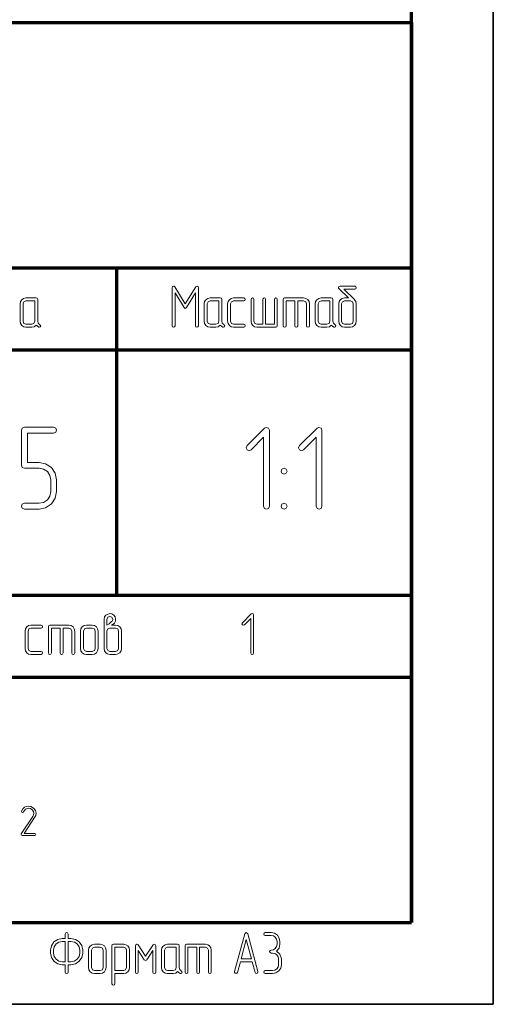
# Model space of a CAD drawing. Extents: x 0 to 594, y 0 to 420.
# Tile 18 of 33: x 565 to 594, y 0 to 60. Entities that reach past the tile are written whole.
import ezdxf

# ---------------------------------------------------------------- set-up
doc = ezdxf.new("R2010")
doc.units = 0

msp = doc.modelspace()

# ---------------------------------------------------------------- linework, layer by layer
at = {"color": 7, "lineweight": 35}
for p, q in [((594, 0), (594, 420)), ((0, 0), (594, 0))]:
    msp.add_line(p, q, dxfattribs=at)
at = {"color": 7, "lineweight": 70}
for p, q in [((589, 5), (589, 415)), ((404, 60), (589, 60)), ((404, 60), (589, 60)), ((589, 60), (589, 5)), ((589, 60), (589, 5)), ((469, 45), (589, 45)), ((469, 45), (589, 45)), ((571, 25), (571, 45)), ((571, 25), (571, 45)), ((539, 40), (589, 40)), ((539, 40), (589, 40)), ((539, 25), (589, 25)), ((539, 25), (589, 25)), ((469, 20), (589, 20)), ((469, 20), (589, 20)), ((20, 5), (589, 5)), ((404, 5), (589, 5)), ((404, 5), (589, 5))]:
    msp.add_line(p, q, dxfattribs=at)
at = {"color": 7, "lineweight": 13}
for points in [[(575.981, 41.471), (575.981, 43.792), (575.959, 43.869), (575.901, 43.898), (575.817, 43.84), (575.177, 42.805), (574.541, 43.84), (574.501, 43.883), (574.457, 43.898), (574.399, 43.869), (574.377, 43.792), (574.377, 41.471), (574.402, 41.405), (574.465, 41.383), (574.53, 41.405), (574.556, 41.471), (574.556, 43.474), (575.101, 42.586), (575.177, 42.531), (575.254, 42.586), (575.802, 43.478), (575.802, 41.471), (575.832, 41.405), (575.894, 41.383), (575.956, 41.405)], [(585.517, 43.065), (584.859, 43.704), (585.532, 43.704), (585.601, 43.734), (585.623, 43.792), (585.598, 43.854), (585.532, 43.883), (584.64, 43.883), (584.567, 43.861), (584.538, 43.807), (584.549, 43.766), (584.578, 43.73), (585.152, 43.167), (584.91, 43.167), (584.768, 43.141), (584.655, 43.065), (584.574, 42.948), (584.552, 42.812), (584.552, 41.742), (584.578, 41.603), (584.658, 41.489), (584.772, 41.409), (584.91, 41.383), (585.265, 41.383), (585.404, 41.409), (585.521, 41.489), (585.594, 41.603), (585.623, 41.742), (585.623, 42.812), (585.598, 42.944), (585.521, 43.057), (585.517, 43.061)], [(566.281, 41.555), (566.193, 41.628), (566.16, 41.742), (566.16, 43.079), (566.135, 43.145), (566.069, 43.167), (565.444, 43.167), (565.302, 43.141), (565.192, 43.061), (565.112, 42.944), (565.09, 42.812), (565.09, 41.742), (565.112, 41.599), (565.192, 41.486), (565.305, 41.405), (565.444, 41.383), (565.802, 41.383), (565.948, 41.413), (566.069, 41.504), (566.142, 41.435), (566.226, 41.383), (566.259, 41.38), (566.321, 41.405), (566.347, 41.471)], [(565.981, 41.742), (565.93, 41.614), (565.802, 41.562), (565.444, 41.562), (565.32, 41.614), (565.269, 41.742), (565.269, 42.812), (565.32, 42.937), (565.444, 42.988), (565.981, 42.988)], [(577.531, 41.555), (577.443, 41.628), (577.41, 41.742), (577.41, 43.079), (577.385, 43.145), (577.319, 43.167), (576.694, 43.167), (576.552, 43.141), (576.442, 43.061), (576.362, 42.944), (576.34, 42.812), (576.34, 41.742), (576.362, 41.599), (576.442, 41.486), (576.555, 41.405), (576.694, 41.383), (577.052, 41.383), (577.198, 41.413), (577.319, 41.504), (577.392, 41.435), (577.476, 41.383), (577.509, 41.38), (577.571, 41.405), (577.597, 41.471)], [(577.231, 41.742), (577.18, 41.614), (577.052, 41.562), (576.694, 41.562), (576.57, 41.614), (576.519, 41.742), (576.519, 42.812), (576.57, 42.937), (576.694, 42.988), (577.231, 42.988)], [(578.748, 41.383), (578.818, 41.413), (578.84, 41.471), (578.814, 41.537), (578.748, 41.562), (578.123, 41.562), (577.999, 41.614), (577.948, 41.742), (577.948, 42.812), (577.999, 42.937), (578.123, 42.988), (578.748, 42.988), (578.818, 43.017), (578.84, 43.079), (578.814, 43.141), (578.748, 43.167), (578.123, 43.167), (577.981, 43.141), (577.871, 43.061), (577.791, 42.944), (577.769, 42.812), (577.769, 41.742), (577.791, 41.599), (577.871, 41.486), (577.984, 41.405), (578.123, 41.383)], [(580.09, 41.562), (580.09, 43.079), (580.06, 43.145), (580.002, 43.167), (579.94, 43.141), (579.91, 43.079), (579.91, 41.562), (579.552, 41.562), (579.428, 41.614), (579.377, 41.742), (579.377, 43.079), (579.348, 43.145), (579.285, 43.167), (579.223, 43.141), (579.198, 43.079), (579.198, 41.742), (579.22, 41.599), (579.3, 41.486), (579.413, 41.405), (579.552, 41.383), (580.715, 41.383), (580.78, 41.405), (580.802, 41.471), (580.802, 43.079), (580.773, 43.145), (580.715, 43.167), (580.652, 43.141), (580.623, 43.079), (580.623, 41.562)], [(581.873, 42.988), (581.873, 41.471), (581.899, 41.405), (581.965, 41.383), (582.027, 41.405), (582.052, 41.471), (582.052, 42.988), (582.41, 42.988), (582.535, 42.937), (582.586, 42.812), (582.586, 41.471), (582.615, 41.405), (582.677, 41.383), (582.739, 41.405), (582.765, 41.471), (582.765, 42.812), (582.739, 42.948), (582.663, 43.065), (582.546, 43.141), (582.41, 43.167), (581.248, 43.167), (581.182, 43.145), (581.16, 43.079), (581.16, 41.471), (581.186, 41.405), (581.248, 41.383), (581.314, 41.405), (581.34, 41.471), (581.34, 42.988)], [(584.315, 41.555), (584.227, 41.628), (584.194, 41.742), (584.194, 43.079), (584.169, 43.145), (584.103, 43.167), (583.478, 43.167), (583.335, 43.141), (583.226, 43.061), (583.145, 42.944), (583.123, 42.812), (583.123, 41.742), (583.145, 41.599), (583.226, 41.486), (583.339, 41.405), (583.478, 41.383), (583.836, 41.383), (583.982, 41.413), (584.103, 41.504), (584.176, 41.435), (584.26, 41.383), (584.293, 41.38), (584.355, 41.405), (584.38, 41.471)], [(584.015, 41.742), (583.964, 41.614), (583.836, 41.562), (583.478, 41.562), (583.353, 41.614), (583.302, 41.742), (583.302, 42.812), (583.353, 42.937), (583.478, 42.988), (584.015, 42.988)], [(585.444, 41.742), (585.393, 41.614), (585.265, 41.562), (584.91, 41.562), (584.783, 41.614), (584.731, 41.742), (584.731, 42.812), (584.783, 42.937), (584.91, 42.988), (585.265, 42.988), (585.393, 42.937), (585.444, 42.812)], [(567.314, 31.334), (567.314, 32.05), (567.233, 32.46), (566.999, 32.803), (566.648, 33.037), (566.246, 33.118), (565.53, 33.118), (565.53, 34.909), (567.131, 34.909), (567.27, 34.967), (567.314, 35.084), (567.262, 35.208), (567.131, 35.267), (565.347, 35.267), (565.216, 35.216), (565.172, 35.084), (565.172, 32.942), (565.216, 32.803), (565.347, 32.76), (566.246, 32.76), (566.517, 32.708), (566.751, 32.555), (566.904, 32.321), (566.955, 32.05), (566.955, 31.334), (566.904, 31.056), (566.751, 30.83), (566.517, 30.669), (566.246, 30.625), (565.347, 30.625), (565.216, 30.567), (565.172, 30.442), (565.216, 30.318), (565.347, 30.267), (566.246, 30.267), (566.648, 30.34), (566.999, 30.581), (567.233, 30.925)], [(580.321, 30.442), (580.321, 35.084), (580.27, 35.216), (580.138, 35.26), (580.021, 35.208), (578.954, 34.141), (578.895, 34.017), (578.954, 33.893), (579.078, 33.834), (579.202, 33.893), (579.963, 34.66), (579.963, 30.442), (580.021, 30.311), (580.145, 30.267), (580.27, 30.311)], [(583.53, 30.442), (583.53, 35.084), (583.479, 35.216), (583.347, 35.26), (583.23, 35.208), (582.163, 34.141), (582.104, 34.017), (582.163, 33.893), (582.287, 33.834), (582.411, 33.893), (583.172, 34.66), (583.172, 30.442), (583.23, 30.311), (583.354, 30.267), (583.479, 30.311)], [(581.213, 32.767), (581.081, 32.708), (581.037, 32.584), (581.081, 32.46), (581.213, 32.409), (581.352, 32.467), (581.395, 32.584), (581.344, 32.708)], [(581.213, 30.625), (581.081, 30.567), (581.037, 30.442), (581.081, 30.318), (581.213, 30.267), (581.352, 30.325), (581.395, 30.442), (581.344, 30.574)], [(570.681, 23.167), (570.765, 23.233), (570.845, 23.302), (570.911, 23.419), (570.922, 23.463), (570.925, 23.525), (570.896, 23.675), (570.812, 23.792), (570.699, 23.858), (570.567, 23.88), (570.322, 23.792), (570.238, 23.675), (570.213, 23.525), (570.213, 22.812), (570.213, 21.742), (570.238, 21.603), (570.319, 21.489), (570.432, 21.409), (570.571, 21.383), (570.925, 21.383), (571.064, 21.409), (571.181, 21.489), (571.254, 21.603), (571.284, 21.742), (571.284, 22.812), (571.254, 22.948), (571.178, 23.065), (571.061, 23.141), (570.925, 23.167)], [(570.392, 23.167), (570.392, 23.525), (570.443, 23.657), (570.567, 23.704), (570.695, 23.657), (570.746, 23.525), (570.732, 23.463), (570.703, 23.416), (570.681, 23.394), (570.527, 23.262)], [(579.356, 21.471), (579.356, 23.792), (579.331, 23.858), (579.265, 23.88), (579.206, 23.854), (578.673, 23.321), (578.644, 23.258), (578.673, 23.196), (578.735, 23.167), (578.797, 23.196), (579.177, 23.58), (579.177, 21.471), (579.206, 21.405), (579.269, 21.383), (579.331, 21.405)], [(566.371, 21.383), (566.441, 21.413), (566.463, 21.471), (566.437, 21.537), (566.371, 21.562), (565.746, 21.562), (565.622, 21.614), (565.571, 21.742), (565.571, 22.812), (565.622, 22.937), (565.746, 22.988), (566.371, 22.988), (566.441, 23.017), (566.463, 23.079), (566.437, 23.141), (566.371, 23.167), (565.746, 23.167), (565.604, 23.141), (565.494, 23.061), (565.414, 22.944), (565.392, 22.812), (565.392, 21.742), (565.414, 21.599), (565.494, 21.486), (565.607, 21.405), (565.746, 21.383)], [(567.534, 22.988), (567.534, 21.471), (567.559, 21.405), (567.625, 21.383), (567.687, 21.405), (567.713, 21.471), (567.713, 22.988), (568.071, 22.988), (568.195, 22.937), (568.246, 22.812), (568.246, 21.471), (568.276, 21.405), (568.338, 21.383), (568.4, 21.405), (568.425, 21.471), (568.425, 22.812), (568.4, 22.948), (568.323, 23.065), (568.206, 23.141), (568.071, 23.167), (566.909, 23.167), (566.843, 23.145), (566.821, 23.079), (566.821, 21.471), (566.846, 21.405), (566.909, 21.383), (566.974, 21.405), (567, 21.471), (567, 22.988)], [(569.855, 21.742), (569.855, 22.812), (569.825, 22.948), (569.749, 23.065), (569.632, 23.141), (569.496, 23.167), (569.138, 23.167), (568.996, 23.141), (568.886, 23.061), (568.806, 22.944), (568.784, 22.812), (568.784, 21.742), (568.806, 21.599), (568.886, 21.486), (568.999, 21.405), (569.138, 21.383), (569.496, 21.383), (569.632, 21.405), (569.749, 21.486), (569.825, 21.599)], [(569.675, 21.742), (569.624, 21.614), (569.496, 21.562), (569.138, 21.562), (569.014, 21.614), (568.963, 21.742), (568.963, 22.812), (569.014, 22.937), (569.138, 22.988), (569.496, 22.988), (569.624, 22.937), (569.675, 22.812)], [(571.105, 21.742), (571.053, 21.614), (570.925, 21.562), (570.571, 21.562), (570.443, 21.614), (570.392, 21.742), (570.392, 22.812), (570.443, 22.937), (570.571, 22.988), (570.925, 22.988), (571.053, 22.937), (571.105, 22.812)], [(565.982, 10.316), (566.032, 10.337), (566.047, 10.379), (566.029, 10.426), (565.982, 10.445), (565.334, 10.445), (565.974, 11.413), (566.039, 11.547), (566.061, 11.674), (566.021, 11.845), (565.908, 11.989), (565.75, 12.084), (565.579, 12.116), (565.453, 12.097), (565.345, 12.045), (565.245, 11.947), (565.176, 11.811), (565.171, 11.787), (565.192, 11.742), (565.24, 11.724), (565.274, 11.737), (565.295, 11.766), (565.413, 11.934), (565.584, 11.984), (565.713, 11.961), (565.821, 11.895), (565.9, 11.792), (565.926, 11.674), (565.911, 11.579), (565.892, 11.534), (565.866, 11.484), (565.161, 10.416), (565.15, 10.384), (565.168, 10.337), (565.213, 10.316)], [(567.841, 2.417), (567.841, 1.971), (567.867, 1.905), (567.929, 1.883), (567.995, 1.905), (568.02, 1.971), (568.02, 2.417), (568.196, 2.417), (568.474, 2.472), (568.704, 2.629), (568.857, 2.859), (568.912, 3.133), (568.912, 3.312), (568.857, 3.587), (568.704, 3.817), (568.47, 3.97), (568.196, 4.025), (568.02, 4.025), (568.02, 4.292), (567.991, 4.358), (567.929, 4.383), (567.871, 4.358), (567.841, 4.292), (567.841, 4.025), (567.662, 4.025), (567.384, 3.97), (567.154, 3.813), (566.997, 3.583), (566.946, 3.312), (566.946, 3.133), (567.001, 2.856), (567.161, 2.625), (567.388, 2.468), (567.662, 2.417)], [(578.543, 2.6), (578.55, 2.6), (579.263, 2.6), (579.27, 2.6), (579.446, 1.953), (579.479, 1.902), (579.53, 1.883), (579.592, 1.909), (579.618, 1.971), (579.618, 1.997), (578.993, 4.299), (578.905, 4.38), (578.821, 4.299), (578.196, 1.997), (578.192, 1.971), (578.218, 1.909), (578.284, 1.883), (578.338, 1.902), (578.368, 1.953)], [(580.762, 3.25), (580.908, 3.437), (580.959, 3.667), (580.959, 3.846), (580.919, 4.051), (580.806, 4.226), (580.63, 4.343), (580.425, 4.383), (580.067, 4.383), (580.001, 4.354), (579.979, 4.292), (580.001, 4.23), (580.067, 4.204), (580.425, 4.204), (580.564, 4.175), (580.678, 4.098), (580.754, 3.981), (580.784, 3.846), (580.784, 3.667), (580.754, 3.528), (580.678, 3.415), (580.561, 3.334), (580.425, 3.312), (580.36, 3.283), (580.334, 3.221), (580.36, 3.159), (580.425, 3.133), (580.513, 3.133), (580.652, 3.104), (580.769, 3.027), (580.846, 2.91), (580.871, 2.775), (580.871, 2.417), (580.846, 2.278), (580.769, 2.165), (580.652, 2.084), (580.513, 2.062), (580.067, 2.062), (580.001, 2.033), (579.979, 1.971), (580.001, 1.909), (580.067, 1.883), (580.513, 1.883), (580.718, 1.92), (580.893, 2.041), (581.01, 2.212), (581.05, 2.417), (581.05, 2.775), (580.966, 3.057)], [(567.841, 2.596), (567.662, 2.596), (567.454, 2.636), (567.282, 2.753), (567.165, 2.925), (567.125, 3.133), (567.125, 3.312), (567.165, 3.517), (567.282, 3.689), (567.454, 3.806), (567.662, 3.846), (567.841, 3.846)], [(568.02, 3.846), (568.196, 3.846), (568.401, 3.806), (568.576, 3.689), (568.693, 3.514), (568.733, 3.312), (568.733, 3.133), (568.693, 2.925), (568.572, 2.753), (568.397, 2.633), (568.196, 2.596), (568.02, 2.596)], [(570.341, 2.242), (570.341, 3.312), (570.312, 3.448), (570.235, 3.565), (570.118, 3.641), (569.983, 3.667), (569.625, 3.667), (569.482, 3.641), (569.373, 3.561), (569.292, 3.444), (569.27, 3.312), (569.27, 2.242), (569.292, 2.099), (569.373, 1.986), (569.486, 1.905), (569.625, 1.883), (569.983, 1.883), (570.118, 1.905), (570.235, 1.986), (570.312, 2.099)], [(570.879, 1.883), (571.416, 1.883), (571.551, 1.905), (571.668, 1.986), (571.741, 2.103), (571.77, 2.242), (571.77, 3.312), (571.741, 3.448), (571.664, 3.565), (571.547, 3.641), (571.416, 3.667), (570.787, 3.667), (570.721, 3.645), (570.7, 3.579), (570.7, 1.258), (570.729, 1.193), (570.787, 1.171), (570.849, 1.193), (570.879, 1.258)], [(573.379, 1.971), (573.379, 3.579), (573.349, 3.645), (573.291, 3.671), (573.214, 3.63), (572.754, 2.94), (572.293, 3.63), (572.257, 3.66), (572.22, 3.671), (572.154, 3.641), (572.129, 3.579), (572.129, 1.971), (572.154, 1.905), (572.216, 1.883), (572.282, 1.905), (572.308, 1.971), (572.308, 3.283), (572.677, 2.724), (572.754, 2.673), (572.827, 2.724), (573.2, 3.283), (573.2, 1.971), (573.225, 1.905), (573.287, 1.883), (573.353, 1.905)], [(574.925, 2.055), (574.837, 2.128), (574.804, 2.242), (574.804, 3.579), (574.779, 3.645), (574.713, 3.667), (574.088, 3.667), (573.945, 3.641), (573.836, 3.561), (573.755, 3.444), (573.733, 3.312), (573.733, 2.242), (573.755, 2.099), (573.836, 1.986), (573.949, 1.905), (574.088, 1.883), (574.446, 1.883), (574.592, 1.913), (574.713, 2.004), (574.786, 1.935), (574.87, 1.883), (574.903, 1.88), (574.965, 1.905), (574.99, 1.971)], [(575.875, 3.488), (575.875, 1.971), (575.901, 1.905), (575.966, 1.883), (576.029, 1.905), (576.054, 1.971), (576.054, 3.488), (576.412, 3.488), (576.536, 3.437), (576.588, 3.312), (576.588, 1.971), (576.617, 1.905), (576.679, 1.883), (576.741, 1.905), (576.767, 1.971), (576.767, 3.312), (576.741, 3.448), (576.664, 3.565), (576.547, 3.641), (576.412, 3.667), (575.25, 3.667), (575.184, 3.645), (575.162, 3.579), (575.162, 1.971), (575.188, 1.905), (575.25, 1.883), (575.316, 1.905), (575.341, 1.971), (575.341, 3.488)], [(579.223, 2.779), (578.591, 2.779), (578.905, 3.952)], [(570.162, 2.242), (570.111, 2.114), (569.983, 2.062), (569.625, 2.062), (569.501, 2.114), (569.45, 2.242), (569.45, 3.312), (569.501, 3.437), (569.625, 3.488), (569.983, 3.488), (570.111, 3.437), (570.162, 3.312)], [(570.879, 2.059), (570.879, 3.488), (571.416, 3.488), (571.54, 3.437), (571.591, 3.312), (571.591, 2.242), (571.536, 2.114), (571.416, 2.059)], [(574.625, 2.242), (574.574, 2.114), (574.446, 2.062), (574.088, 2.062), (573.963, 2.114), (573.912, 2.242), (573.912, 3.312), (573.963, 3.437), (574.088, 3.488), (574.625, 3.488)]]:
    msp.add_lwpolyline(points, close=True, dxfattribs=at)

doc.saveas('drawing.dxf')
